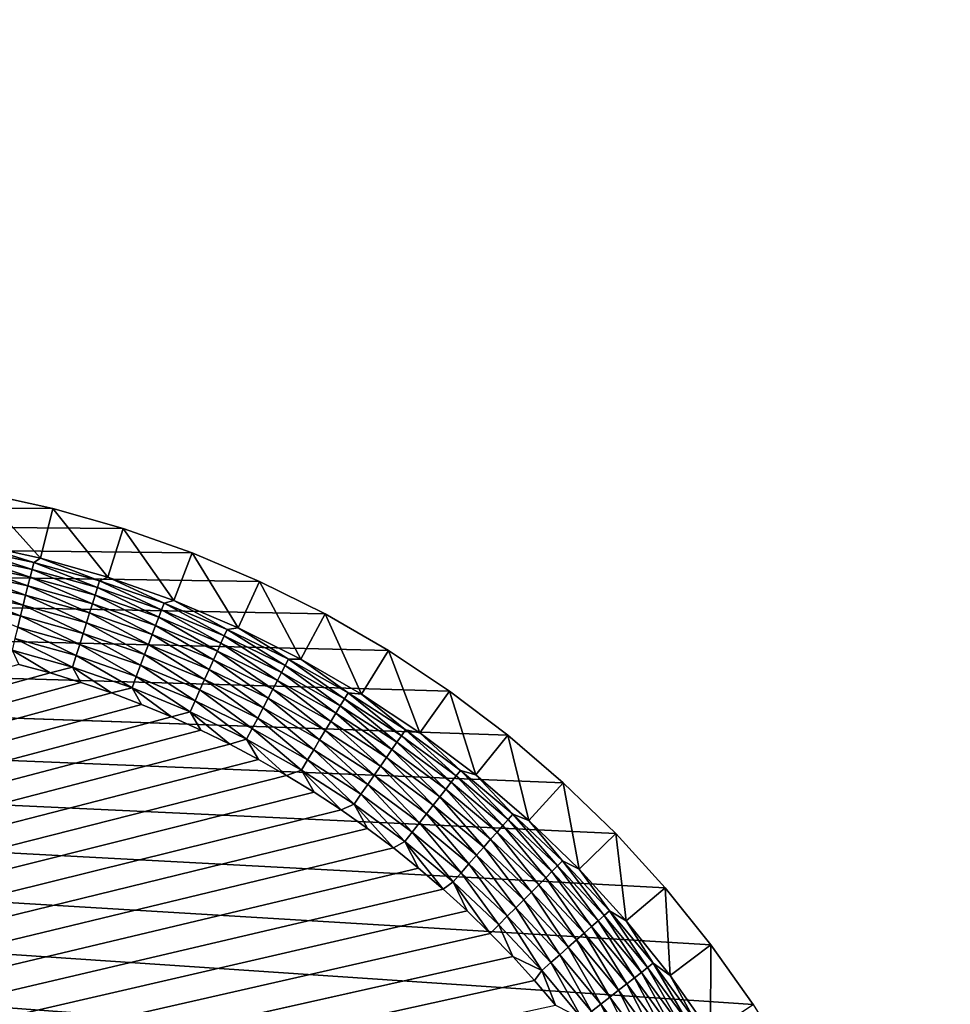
# Model space of a CAD drawing. Extents: x -255 to 255, y -598 to 598.
# Tile 147 of 201: x 217 to 255, y 224 to 264. Entities that reach past the tile are written whole.
import ezdxf

# ---------------------------------------------------------------- set-up
doc = ezdxf.new("R2010")
doc.units = 0
doc.header["$LTSCALE"] = 21.359881
for name, color, linetype in [('1', 7, 'CONTINUOUS'), ('2', 7, 'CONTINUOUS'), ('25', 7, 'CONTINUOUS'), ('44', 7, 'CONTINUOUS')]:
    doc.layers.add(name, color=color, linetype=linetype)

msp = doc.modelspace()

# ---------------------------------------------------------------- linework, layer by layer
at = {"layer": '1', "color": 7, "linetype": 'CONTINUOUS'}
for points in [[(214.963, 148.335), (-255, 264.3), (217.914, 148.981), (214.963, 148.335)], [(217.914, 148.981), (-255, 264.3), (220.82, 149.808), (217.914, 148.981)], [(220.82, 149.808), (-255, 264.3), (223.669, 150.812), (220.82, 149.808)], [(223.669, 150.812), (-255, 264.3), (226.451, 151.99), (223.669, 150.812)], [(226.451, 151.99), (-255, 264.3), (229.155, 153.336), (226.451, 151.99)], [(229.155, 153.336), (-255, 264.3), (231.771, 154.847), (229.155, 153.336)], [(231.771, 154.847), (-255, 264.3), (234.29, 156.516), (231.771, 154.847)], [(234.29, 156.516), (-255, 264.3), (236.701, 158.336), (234.29, 156.516)], [(236.701, 158.336), (-255, 264.3), (238.995, 160.302), (236.701, 158.336)], [(238.995, 160.302), (-255, 264.3), (241.164, 162.405), (238.995, 160.302)], [(241.164, 162.405), (-255, 264.3), (243.199, 164.637), (241.164, 162.405)], [(243.199, 164.637), (-255, 264.3), (245.093, 166.991), (243.199, 164.637)], [(245.093, 166.991), (-255, 264.3), (246.838, 169.457), (245.093, 166.991)], [(246.838, 169.457), (-255, 264.3), (248.429, 172.025), (246.838, 169.457)], [(248.429, 172.025), (-255, 264.3), (249.858, 174.687), (248.429, 172.025)], [(249.858, 174.687), (-255, 264.3), (251.12, 177.431), (249.858, 174.687)], [(251.12, 177.431), (-255, 264.3), (252.212, 180.248), (251.12, 177.431)], [(252.212, 180.248), (-255, 264.3), (253.128, 183.127), (252.212, 180.248)], [(253.128, 183.127), (-255, 264.3), (253.864, 186.057), (253.128, 183.127)], [(253.864, 186.057), (-255, 264.3), (254.42, 189.026), (253.864, 186.057)], [(254.42, 189.026), (-255, 264.3), (254.791, 192.024), (254.42, 189.026)], [(254.791, 192.024), (-255, 264.3), (254.977, 195.039), (254.791, 192.024)], [(254.977, 195.039), (-255, 264.3), (254.977, 198.061), (254.977, 195.039)], [(254.977, 198.061), (-255, 264.3), (254.791, 201.076), (254.977, 198.061)], [(254.791, 201.076), (-255, 264.3), (254.42, 204.074), (254.791, 201.076)], [(254.42, 204.074), (-255, 264.3), (253.864, 207.043), (254.42, 204.074)], [(-255, 264.3), (-82.544, 245.921), (253.864, 207.043), (-255, 264.3)], [(253.128, 209.973), (253.864, 207.043), (-82.544, 245.921), (253.128, 209.973)], [(252.212, 212.852), (253.128, 209.973), (-82.544, 245.921), (252.212, 212.852)], [(-80.052, 245.68), (252.212, 212.852), (-82.544, 245.921), (-80.052, 245.68)], [(251.12, 215.669), (252.212, 212.852), (-80.052, 245.68), (251.12, 215.669)], [(249.858, 218.413), (251.12, 215.669), (-80.052, 245.68), (249.858, 218.413)], [(248.429, 221.075), (249.858, 218.413), (-80.052, 245.68), (248.429, 221.075)], [(246.838, 223.643), (248.429, 221.075), (-80.052, 245.68), (246.838, 223.643)], [(245.093, 226.109), (246.838, 223.643), (-80.052, 245.68), (245.093, 226.109)], [(243.199, 228.463), (245.093, 226.109), (-80.052, 245.68), (243.199, 228.463)], [(241.164, 230.695), (243.199, 228.463), (-80.052, 245.68), (241.164, 230.695)], [(238.995, 232.798), (241.164, 230.695), (-80.052, 245.68), (238.995, 232.798)], [(236.701, 234.764), (238.995, 232.798), (-80.052, 245.68), (236.701, 234.764)], [(-77.55, 245.6), (236.701, 234.764), (-80.052, 245.68), (-77.55, 245.6)], [(234.29, 236.584), (236.701, 234.764), (-77.55, 245.6), (234.29, 236.584)], [(231.771, 238.253), (234.29, 236.584), (-77.55, 245.6), (231.771, 238.253)], [(229.155, 239.764), (231.771, 238.253), (-77.55, 245.6), (229.155, 239.764)], [(226.451, 241.11), (229.155, 239.764), (-77.55, 245.6), (226.451, 241.11)], [(223.669, 242.288), (226.451, 241.11), (-77.55, 245.6), (223.669, 242.288)], [(220.82, 243.292), (223.669, 242.288), (-77.55, 245.6), (220.82, 243.292)], [(217.914, 244.119), (220.82, 243.292), (-77.55, 245.6), (217.914, 244.119)], [(214.963, 244.765), (217.914, 244.119), (-77.55, 245.6), (214.963, 244.765)]]:
    msp.add_3dface(points, dxfattribs=at)
at = {"layer": '2', "color": 7, "linetype": 'CONTINUOUS'}
for points in [[(217.798, 237.33, 7), (216.511, 237.682, 7), (-88.681, 152.706, 7), (217.798, 237.33, 7)], [(219.073, 236.937, 7), (217.798, 237.33, 7), (-88.681, 152.706, 7), (219.073, 236.937, 7)], [(220.335, 236.505, 7), (219.073, 236.937, 7), (-88.681, 152.706, 7), (220.335, 236.505, 7)], [(221.583, 236.034, 7), (220.335, 236.505, 7), (-88.681, 152.706, 7), (221.583, 236.034, 7)], [(222.815, 235.523, 7), (221.583, 236.034, 7), (-88.681, 152.706, 7), (222.815, 235.523, 7)], [(224.031, 234.974, 7), (222.815, 235.523, 7), (-88.681, 152.706, 7), (224.031, 234.974, 7)], [(225.229, 234.387, 7), (224.031, 234.974, 7), (-88.681, 152.706, 7), (225.229, 234.387, 7)], [(226.408, 233.763, 7), (225.229, 234.387, 7), (-88.681, 152.706, 7), (226.408, 233.763, 7)], [(227.567, 233.102, 7), (226.408, 233.763, 7), (-88.681, 152.706, 7), (227.567, 233.102, 7)], [(228.704, 232.405, 7), (227.567, 233.102, 7), (-88.681, 152.706, 7), (228.704, 232.405, 7)], [(229.819, 231.673, 7), (228.704, 232.405, 7), (-88.681, 152.706, 7), (229.819, 231.673, 7)], [(230.911, 230.906, 7), (229.819, 231.673, 7), (-88.681, 152.706, 7), (230.911, 230.906, 7)], [(231.978, 230.105, 7), (230.911, 230.906, 7), (-88.681, 152.706, 7), (231.978, 230.105, 7)], [(233.019, 229.271, 7), (231.978, 230.105, 7), (-88.681, 152.706, 7), (233.019, 229.271, 7)], [(234.033, 228.404, 7), (233.019, 229.271, 7), (-88.681, 152.706, 7), (234.033, 228.404, 7)], [(235.02, 227.506, 7), (234.033, 228.404, 7), (-88.681, 152.706, 7), (235.02, 227.506, 7)], [(235.978, 226.578, 7), (235.02, 227.506, 7), (-88.681, 152.706, 7), (235.978, 226.578, 7)], [(236.906, 225.62, 7), (235.978, 226.578, 7), (-88.681, 152.706, 7), (236.906, 225.62, 7)], [(-88.681, 152.706, 7), (-85.935, 153.307, 7), (236.906, 225.62, 7), (-88.681, 152.706, 7)], [(237.804, 224.633, 7), (236.906, 225.62, 7), (-85.935, 153.307, 7), (237.804, 224.633, 7)], [(238.67, 223.619, 7), (237.804, 224.633, 7), (-85.935, 153.307, 7), (238.67, 223.619, 7)]]:
    msp.add_3dface(points, dxfattribs=at)
at = {"layer": '25', "color": 7, "linetype": 'CONTINUOUS'}
for points in [[(217.399, 242.073, 4.231), (214.963, 244.765), (214.575, 242.691, 4.231), (217.399, 242.073, 4.231)], [(217.914, 244.119), (214.963, 244.765), (217.399, 242.073, 4.231), (217.914, 244.119)], [(220.18, 241.282, 4.231), (217.914, 244.119), (217.399, 242.073, 4.231), (220.18, 241.282, 4.231)], [(220.82, 243.292), (217.914, 244.119), (220.18, 241.282, 4.231), (220.82, 243.292)], [(222.907, 240.321, 4.231), (220.82, 243.292), (220.18, 241.282, 4.231), (222.907, 240.321, 4.231)], [(223.669, 242.288), (220.82, 243.292), (222.907, 240.321, 4.231), (223.669, 242.288)], [(225.569, 239.194, 4.231), (223.669, 242.288), (222.907, 240.321, 4.231), (225.569, 239.194, 4.231)], [(226.451, 241.11), (223.669, 242.288), (225.569, 239.194, 4.231), (226.451, 241.11)], [(228.157, 237.905, 4.231), (226.451, 241.11), (225.569, 239.194, 4.231), (228.157, 237.905, 4.231)], [(229.155, 239.764), (226.451, 241.11), (228.157, 237.905, 4.231), (229.155, 239.764)], [(230.661, 236.46, 4.231), (229.155, 239.764), (228.157, 237.905, 4.231), (230.661, 236.46, 4.231)], [(231.771, 238.253), (229.155, 239.764), (230.661, 236.46, 4.231), (231.771, 238.253)], [(233.071, 234.863, 4.231), (231.771, 238.253), (230.661, 236.46, 4.231), (233.071, 234.863, 4.231)], [(234.29, 236.584), (231.771, 238.253), (233.071, 234.863, 4.231), (234.29, 236.584)], [(235.378, 233.12, 4.231), (234.29, 236.584), (233.071, 234.863, 4.231), (235.378, 233.12, 4.231)], [(236.701, 234.764), (234.29, 236.584), (235.378, 233.12, 4.231), (236.701, 234.764)], [(237.574, 231.239, 4.231), (236.701, 234.764), (235.378, 233.12, 4.231), (237.574, 231.239, 4.231)], [(238.995, 232.798), (236.701, 234.764), (237.574, 231.239, 4.231), (238.995, 232.798)], [(239.649, 229.227, 4.231), (238.995, 232.798), (237.574, 231.239, 4.231), (239.649, 229.227, 4.231)], [(241.164, 230.695), (238.995, 232.798), (239.649, 229.227, 4.231), (241.164, 230.695)], [(241.597, 227.09, 4.231), (241.164, 230.695), (239.649, 229.227, 4.231), (241.597, 227.09, 4.231)], [(243.199, 228.463), (241.164, 230.695), (241.597, 227.09, 4.231), (243.199, 228.463)], [(243.409, 224.838, 4.231), (243.199, 228.463), (241.597, 227.09, 4.231), (243.409, 224.838, 4.231)], [(245.093, 226.109), (243.199, 228.463), (243.409, 224.838, 4.231), (245.093, 226.109)], [(245.08, 222.478, 4.231), (245.093, 226.109), (243.409, 224.838, 4.231), (245.08, 222.478, 4.231)], [(246.838, 223.643), (245.093, 226.109), (245.08, 222.478, 4.231), (246.838, 223.643)]]:
    msp.add_3dface(points, dxfattribs=at)
at = {"layer": '44', "color": 7, "linetype": 'CONTINUOUS'}
for points in [[(214.575, 242.691, 4.231), (214.367, 242.479, 4.67), (217.124, 241.887, 4.67), (214.575, 242.691, 4.231)], [(217.399, 242.073, 4.231), (214.575, 242.691, 4.231), (217.124, 241.887, 4.67), (217.399, 242.073, 4.231)], [(214.314, 242.193, 5.082), (217.055, 241.605, 5.082), (214.367, 242.479, 4.67), (214.314, 242.193, 5.082)], [(214.367, 242.479, 4.67), (217.055, 241.605, 5.082), (217.124, 241.887, 4.67), (214.367, 242.479, 4.67)], [(214.255, 241.868, 5.463), (216.976, 241.284, 5.463), (214.314, 242.193, 5.082), (214.255, 241.868, 5.463)], [(214.314, 242.193, 5.082), (216.976, 241.284, 5.463), (217.055, 241.605, 5.082), (214.314, 242.193, 5.082)], [(217.055, 241.605, 5.082), (219.755, 240.852, 5.082), (217.124, 241.887, 4.67), (217.055, 241.605, 5.082)], [(217.399, 242.073, 4.231), (217.124, 241.887, 4.67), (219.841, 241.129, 4.67), (217.399, 242.073, 4.231)], [(217.124, 241.887, 4.67), (219.755, 240.852, 5.082), (219.841, 241.129, 4.67), (217.124, 241.887, 4.67)], [(220.18, 241.282, 4.231), (217.399, 242.073, 4.231), (219.841, 241.129, 4.67), (220.18, 241.282, 4.231)], [(214.117, 241.114, 6.115), (216.792, 240.539, 6.115), (214.189, 241.507, 5.808), (214.117, 241.114, 6.115)], [(214.189, 241.507, 5.808), (216.888, 240.928, 5.808), (214.255, 241.868, 5.463), (214.189, 241.507, 5.808)], [(214.189, 241.507, 5.808), (216.792, 240.539, 6.115), (216.888, 240.928, 5.808), (214.189, 241.507, 5.808)], [(214.255, 241.868, 5.463), (216.888, 240.928, 5.808), (216.976, 241.284, 5.463), (214.255, 241.868, 5.463)], [(216.976, 241.284, 5.463), (219.657, 240.537, 5.463), (217.055, 241.605, 5.082), (216.976, 241.284, 5.463)], [(217.055, 241.605, 5.082), (219.657, 240.537, 5.463), (219.755, 240.852, 5.082), (217.055, 241.605, 5.082)], [(214.039, 240.692, 6.38), (216.69, 240.123, 6.38), (214.117, 241.114, 6.115), (214.039, 240.692, 6.38)], [(214.117, 241.114, 6.115), (216.69, 240.123, 6.38), (216.792, 240.539, 6.115), (214.117, 241.114, 6.115)], [(216.888, 240.928, 5.808), (219.548, 240.186, 5.808), (216.976, 241.284, 5.463), (216.888, 240.928, 5.808)], [(216.976, 241.284, 5.463), (219.548, 240.186, 5.808), (219.657, 240.537, 5.463), (216.976, 241.284, 5.463)], [(219.755, 240.852, 5.082), (222.405, 239.938, 5.082), (219.841, 241.129, 4.67), (219.755, 240.852, 5.082)], [(220.18, 241.282, 4.231), (219.841, 241.129, 4.67), (222.508, 240.209, 4.67), (220.18, 241.282, 4.231)], [(219.841, 241.129, 4.67), (222.405, 239.938, 5.082), (222.508, 240.209, 4.67), (219.841, 241.129, 4.67)], [(222.907, 240.321, 4.231), (220.18, 241.282, 4.231), (222.508, 240.209, 4.67), (222.907, 240.321, 4.231)], [(213.958, 240.246, 6.601), (216.581, 239.683, 6.601), (214.039, 240.692, 6.38), (213.958, 240.246, 6.601)], [(214.039, 240.692, 6.38), (216.581, 239.683, 6.601), (216.69, 240.123, 6.38), (214.039, 240.692, 6.38)], [(216.792, 240.539, 6.115), (219.429, 239.805, 6.115), (216.888, 240.928, 5.808), (216.792, 240.539, 6.115)], [(216.888, 240.928, 5.808), (219.429, 239.805, 6.115), (219.548, 240.186, 5.808), (216.888, 240.928, 5.808)], [(219.657, 240.537, 5.463), (222.288, 239.629, 5.463), (219.755, 240.852, 5.082), (219.657, 240.537, 5.463)], [(219.755, 240.852, 5.082), (222.288, 239.629, 5.463), (222.405, 239.938, 5.082), (219.755, 240.852, 5.082)], [(213.958, 240.246, 6.601), (216.468, 239.224, 6.774), (216.581, 239.683, 6.601), (213.958, 240.246, 6.601)], [(216.69, 240.123, 6.38), (219.301, 239.395, 6.38), (216.792, 240.539, 6.115), (216.69, 240.123, 6.38)], [(216.792, 240.539, 6.115), (219.301, 239.395, 6.38), (219.429, 239.805, 6.115), (216.792, 240.539, 6.115)], [(219.548, 240.186, 5.808), (222.158, 239.286, 5.808), (219.657, 240.537, 5.463), (219.548, 240.186, 5.808)], [(219.657, 240.537, 5.463), (222.158, 239.286, 5.808), (222.288, 239.629, 5.463), (219.657, 240.537, 5.463)], [(222.907, 240.321, 4.231), (222.508, 240.209, 4.67), (225.114, 239.13, 4.67), (222.907, 240.321, 4.231)], [(225.569, 239.194, 4.231), (222.907, 240.321, 4.231), (225.114, 239.13, 4.67), (225.569, 239.194, 4.231)], [(216.581, 239.683, 6.601), (219.166, 238.963, 6.601), (216.69, 240.123, 6.38), (216.581, 239.683, 6.601)], [(216.69, 240.123, 6.38), (219.166, 238.963, 6.601), (219.301, 239.395, 6.38), (216.69, 240.123, 6.38)], [(219.429, 239.805, 6.115), (222.016, 238.912, 6.115), (219.548, 240.186, 5.808), (219.429, 239.805, 6.115)], [(219.548, 240.186, 5.808), (222.016, 238.912, 6.115), (222.158, 239.286, 5.808), (219.548, 240.186, 5.808)], [(222.288, 239.629, 5.463), (224.859, 238.564, 5.463), (222.405, 239.938, 5.082), (222.288, 239.629, 5.463)], [(222.405, 239.938, 5.082), (224.994, 238.865, 5.082), (222.508, 240.209, 4.67), (222.405, 239.938, 5.082)], [(222.405, 239.938, 5.082), (224.859, 238.564, 5.463), (224.994, 238.865, 5.082), (222.405, 239.938, 5.082)], [(222.508, 240.209, 4.67), (224.994, 238.865, 5.082), (225.114, 239.13, 4.67), (222.508, 240.209, 4.67)], [(216.468, 239.224, 6.774), (219.026, 238.511, 6.774), (216.581, 239.683, 6.601), (216.468, 239.224, 6.774)], [(216.581, 239.683, 6.601), (219.026, 238.511, 6.774), (219.166, 238.963, 6.601), (216.581, 239.683, 6.601)], [(219.301, 239.395, 6.38), (221.864, 238.511, 6.38), (219.429, 239.805, 6.115), (219.301, 239.395, 6.38)], [(219.429, 239.805, 6.115), (221.864, 238.511, 6.38), (222.016, 238.912, 6.115), (219.429, 239.805, 6.115)], [(222.158, 239.286, 5.808), (224.708, 238.229, 5.808), (222.288, 239.629, 5.463), (222.158, 239.286, 5.808)], [(222.288, 239.629, 5.463), (224.708, 238.229, 5.808), (224.859, 238.564, 5.463), (222.288, 239.629, 5.463)], [(216.351, 238.75, 6.9), (218.88, 238.045, 6.9), (216.468, 239.224, 6.774), (216.351, 238.75, 6.9)], [(216.468, 239.224, 6.774), (218.88, 238.045, 6.9), (219.026, 238.511, 6.774), (216.468, 239.224, 6.774)], [(219.166, 238.963, 6.601), (221.703, 238.087, 6.601), (219.301, 239.395, 6.38), (219.166, 238.963, 6.601)], [(219.301, 239.395, 6.38), (221.703, 238.087, 6.601), (221.864, 238.511, 6.38), (219.301, 239.395, 6.38)], [(222.016, 238.912, 6.115), (224.544, 237.865, 6.115), (222.158, 239.286, 5.808), (222.016, 238.912, 6.115)], [(222.158, 239.286, 5.808), (224.544, 237.865, 6.115), (224.708, 238.229, 5.808), (222.158, 239.286, 5.808)], [(224.994, 238.865, 5.082), (227.515, 237.638, 5.082), (225.114, 239.13, 4.67), (224.994, 238.865, 5.082)], [(225.569, 239.194, 4.231), (225.114, 239.13, 4.67), (227.65, 237.895, 4.67), (225.569, 239.194, 4.231)], [(225.114, 239.13, 4.67), (227.515, 237.638, 5.082), (227.65, 237.895, 4.67), (225.114, 239.13, 4.67)], [(228.157, 237.905, 4.231), (225.569, 239.194, 4.231), (227.65, 237.895, 4.67), (228.157, 237.905, 4.231)], [(216.232, 238.266, 6.975), (218.732, 237.569, 6.975), (216.351, 238.75, 6.9), (216.232, 238.266, 6.975)], [(216.351, 238.75, 6.9), (218.732, 237.569, 6.975), (218.88, 238.045, 6.9), (216.351, 238.75, 6.9)], [(219.026, 238.511, 6.774), (221.535, 237.645, 6.774), (219.166, 238.963, 6.601), (219.026, 238.511, 6.774)], [(219.166, 238.963, 6.601), (221.535, 237.645, 6.774), (221.703, 238.087, 6.601), (219.166, 238.963, 6.601)], [(221.864, 238.511, 6.38), (224.368, 237.474, 6.38), (222.016, 238.912, 6.115), (221.864, 238.511, 6.38)], [(222.016, 238.912, 6.115), (224.368, 237.474, 6.38), (224.544, 237.865, 6.115), (222.016, 238.912, 6.115)], [(224.859, 238.564, 5.463), (227.361, 237.345, 5.463), (224.994, 238.865, 5.082), (224.859, 238.564, 5.463)], [(224.994, 238.865, 5.082), (227.361, 237.345, 5.463), (227.515, 237.638, 5.082), (224.994, 238.865, 5.082)], [(216.511, 237.682, 7), (217.798, 237.33, 7), (216.232, 238.266, 6.975), (216.511, 237.682, 7)], [(216.232, 238.266, 6.975), (217.798, 237.33, 7), (218.732, 237.569, 6.975), (216.232, 238.266, 6.975)], [(218.88, 238.045, 6.9), (221.362, 237.188, 6.9), (219.026, 238.511, 6.774), (218.88, 238.045, 6.9)], [(219.026, 238.511, 6.774), (221.362, 237.188, 6.9), (221.535, 237.645, 6.774), (219.026, 238.511, 6.774)], [(221.703, 238.087, 6.601), (224.182, 237.06, 6.601), (221.864, 238.511, 6.38), (221.703, 238.087, 6.601)], [(221.864, 238.511, 6.38), (224.182, 237.06, 6.601), (224.368, 237.474, 6.38), (221.864, 238.511, 6.38)], [(224.544, 237.865, 6.115), (227.005, 236.666, 6.115), (224.708, 238.229, 5.808), (224.544, 237.865, 6.115)], [(224.708, 238.229, 5.808), (227.191, 237.021, 5.808), (224.859, 238.564, 5.463), (224.708, 238.229, 5.808)], [(224.708, 238.229, 5.808), (227.005, 236.666, 6.115), (227.191, 237.021, 5.808), (224.708, 238.229, 5.808)], [(224.859, 238.564, 5.463), (227.191, 237.021, 5.808), (227.361, 237.345, 5.463), (224.859, 238.564, 5.463)], [(218.732, 237.569, 6.975), (221.185, 236.722, 6.975), (218.88, 238.045, 6.9), (218.732, 237.569, 6.975)], [(218.88, 238.045, 6.9), (221.185, 236.722, 6.975), (221.362, 237.188, 6.9), (218.88, 238.045, 6.9)], [(221.535, 237.645, 6.774), (223.988, 236.629, 6.774), (221.703, 238.087, 6.601), (221.535, 237.645, 6.774)], [(221.703, 238.087, 6.601), (223.988, 236.629, 6.774), (224.182, 237.06, 6.601), (221.703, 238.087, 6.601)], [(224.368, 237.474, 6.38), (226.806, 236.287, 6.38), (224.544, 237.865, 6.115), (224.368, 237.474, 6.38)], [(224.544, 237.865, 6.115), (226.806, 236.287, 6.38), (227.005, 236.666, 6.115), (224.544, 237.865, 6.115)], [(227.515, 237.638, 5.082), (229.956, 236.261, 5.082), (227.65, 237.895, 4.67), (227.515, 237.638, 5.082)], [(228.157, 237.905, 4.231), (227.65, 237.895, 4.67), (230.106, 236.509, 4.67), (228.157, 237.905, 4.231)], [(227.65, 237.895, 4.67), (229.956, 236.261, 5.082), (230.106, 236.509, 4.67), (227.65, 237.895, 4.67)], [(230.661, 236.46, 4.231), (228.157, 237.905, 4.231), (230.106, 236.509, 4.67), (230.661, 236.46, 4.231)], [(217.798, 237.33, 7), (219.073, 236.937, 7), (218.732, 237.569, 6.975), (217.798, 237.33, 7)], [(219.073, 236.937, 7), (220.335, 236.505, 7), (218.732, 237.569, 6.975), (219.073, 236.937, 7)], [(218.732, 237.569, 6.975), (220.335, 236.505, 7), (221.185, 236.722, 6.975), (218.732, 237.569, 6.975)], [(221.362, 237.188, 6.9), (223.788, 236.184, 6.9), (221.535, 237.645, 6.774), (221.362, 237.188, 6.9)], [(221.535, 237.645, 6.774), (223.788, 236.184, 6.9), (223.988, 236.629, 6.774), (221.535, 237.645, 6.774)], [(224.182, 237.06, 6.601), (226.595, 235.886, 6.601), (224.368, 237.474, 6.38), (224.182, 237.06, 6.601)], [(224.368, 237.474, 6.38), (226.595, 235.886, 6.601), (226.806, 236.287, 6.38), (224.368, 237.474, 6.38)], [(227.361, 237.345, 5.463), (229.785, 235.978, 5.463), (227.515, 237.638, 5.082), (227.361, 237.345, 5.463)], [(227.515, 237.638, 5.082), (229.785, 235.978, 5.463), (229.956, 236.261, 5.082), (227.515, 237.638, 5.082)], [(221.185, 236.722, 6.975), (223.583, 235.729, 6.975), (221.362, 237.188, 6.9), (221.185, 236.722, 6.975)], [(221.362, 237.188, 6.9), (223.583, 235.729, 6.975), (223.788, 236.184, 6.9), (221.362, 237.188, 6.9)], [(223.988, 236.629, 6.774), (226.375, 235.467, 6.774), (224.182, 237.06, 6.601), (223.988, 236.629, 6.774)], [(224.182, 237.06, 6.601), (226.375, 235.467, 6.774), (226.595, 235.886, 6.601), (224.182, 237.06, 6.601)], [(227.005, 236.666, 6.115), (229.389, 235.322, 6.115), (227.191, 237.021, 5.808), (227.005, 236.666, 6.115)], [(227.191, 237.021, 5.808), (229.595, 235.664, 5.808), (227.361, 237.345, 5.463), (227.191, 237.021, 5.808)], [(227.191, 237.021, 5.808), (229.389, 235.322, 6.115), (229.595, 235.664, 5.808), (227.191, 237.021, 5.808)], [(227.361, 237.345, 5.463), (229.595, 235.664, 5.808), (229.785, 235.978, 5.463), (227.361, 237.345, 5.463)], [(220.335, 236.505, 7), (221.583, 236.034, 7), (221.185, 236.722, 6.975), (220.335, 236.505, 7)], [(221.583, 236.034, 7), (222.815, 235.523, 7), (221.185, 236.722, 6.975), (221.583, 236.034, 7)], [(221.185, 236.722, 6.975), (222.815, 235.523, 7), (223.583, 235.729, 6.975), (221.185, 236.722, 6.975)], [(223.788, 236.184, 6.9), (226.148, 235.034, 6.9), (223.988, 236.629, 6.774), (223.788, 236.184, 6.9)], [(223.988, 236.629, 6.774), (226.148, 235.034, 6.9), (226.375, 235.467, 6.774), (223.988, 236.629, 6.774)], [(226.806, 236.287, 6.38), (229.167, 234.955, 6.38), (227.005, 236.666, 6.115), (226.806, 236.287, 6.38)], [(227.005, 236.666, 6.115), (229.167, 234.955, 6.38), (229.389, 235.322, 6.115), (227.005, 236.666, 6.115)], [(223.583, 235.729, 6.975), (225.916, 234.593, 6.975), (223.788, 236.184, 6.9), (223.583, 235.729, 6.975)], [(223.788, 236.184, 6.9), (225.916, 234.593, 6.975), (226.148, 235.034, 6.9), (223.788, 236.184, 6.9)], [(226.595, 235.886, 6.601), (228.932, 234.567, 6.601), (226.806, 236.287, 6.38), (226.595, 235.886, 6.601)], [(226.806, 236.287, 6.38), (228.932, 234.567, 6.601), (229.167, 234.955, 6.38), (226.806, 236.287, 6.38)], [(229.785, 235.978, 5.463), (232.122, 234.467, 5.463), (229.956, 236.261, 5.082), (229.785, 235.978, 5.463)], [(229.956, 236.261, 5.082), (232.31, 234.739, 5.082), (230.106, 236.509, 4.67), (229.956, 236.261, 5.082)], [(229.956, 236.261, 5.082), (232.122, 234.467, 5.463), (232.31, 234.739, 5.082), (229.956, 236.261, 5.082)], [(230.661, 236.46, 4.231), (230.106, 236.509, 4.67), (232.475, 234.978, 4.67), (230.661, 236.46, 4.231)], [(230.106, 236.509, 4.67), (232.31, 234.739, 5.082), (232.475, 234.978, 4.67), (230.106, 236.509, 4.67)], [(233.071, 234.863, 4.231), (230.661, 236.46, 4.231), (232.475, 234.978, 4.67), (233.071, 234.863, 4.231)], [(226.375, 235.467, 6.774), (228.687, 234.162, 6.774), (226.595, 235.886, 6.601), (226.375, 235.467, 6.774)], [(226.595, 235.886, 6.601), (228.687, 234.162, 6.774), (228.932, 234.567, 6.601), (226.595, 235.886, 6.601)], [(229.595, 235.664, 5.808), (231.914, 234.165, 5.808), (229.785, 235.978, 5.463), (229.595, 235.664, 5.808)], [(229.785, 235.978, 5.463), (231.914, 234.165, 5.808), (232.122, 234.467, 5.463), (229.785, 235.978, 5.463)], [(222.815, 235.523, 7), (224.031, 234.974, 7), (223.583, 235.729, 6.975), (222.815, 235.523, 7)], [(224.031, 234.974, 7), (225.229, 234.387, 7), (223.583, 235.729, 6.975), (224.031, 234.974, 7)], [(223.583, 235.729, 6.975), (225.229, 234.387, 7), (225.916, 234.593, 6.975), (223.583, 235.729, 6.975)], [(226.148, 235.034, 6.9), (228.435, 233.744, 6.9), (226.375, 235.467, 6.774), (226.148, 235.034, 6.9)], [(226.375, 235.467, 6.774), (228.435, 233.744, 6.9), (228.687, 234.162, 6.774), (226.375, 235.467, 6.774)], [(229.389, 235.322, 6.115), (231.687, 233.836, 6.115), (229.595, 235.664, 5.808), (229.389, 235.322, 6.115)], [(229.595, 235.664, 5.808), (231.687, 233.836, 6.115), (231.914, 234.165, 5.808), (229.595, 235.664, 5.808)], [(225.916, 234.593, 6.975), (228.177, 233.318, 6.975), (226.148, 235.034, 6.9), (225.916, 234.593, 6.975)], [(226.148, 235.034, 6.9), (228.177, 233.318, 6.975), (228.435, 233.744, 6.9), (226.148, 235.034, 6.9)], [(229.167, 234.955, 6.38), (231.443, 233.483, 6.38), (229.389, 235.322, 6.115), (229.167, 234.955, 6.38)], [(229.389, 235.322, 6.115), (231.443, 233.483, 6.38), (231.687, 233.836, 6.115), (229.389, 235.322, 6.115)], [(232.31, 234.739, 5.082), (234.568, 233.078, 5.082), (232.475, 234.978, 4.67), (232.31, 234.739, 5.082)], [(233.071, 234.863, 4.231), (232.475, 234.978, 4.67), (234.747, 233.306, 4.67), (233.071, 234.863, 4.231)], [(232.475, 234.978, 4.67), (234.568, 233.078, 5.082), (234.747, 233.306, 4.67), (232.475, 234.978, 4.67)], [(225.229, 234.387, 7), (226.408, 233.763, 7), (225.916, 234.593, 6.975), (225.229, 234.387, 7)], [(226.408, 233.763, 7), (227.567, 233.102, 7), (225.916, 234.593, 6.975), (226.408, 233.763, 7)], [(225.916, 234.593, 6.975), (227.567, 233.102, 7), (228.177, 233.318, 6.975), (225.916, 234.593, 6.975)], [(228.687, 234.162, 6.774), (230.917, 232.721, 6.774), (228.932, 234.567, 6.601), (228.687, 234.162, 6.774)], [(228.932, 234.567, 6.601), (231.186, 233.11, 6.601), (229.167, 234.955, 6.38), (228.932, 234.567, 6.601)], [(228.932, 234.567, 6.601), (230.917, 232.721, 6.774), (231.186, 233.11, 6.601), (228.932, 234.567, 6.601)], [(229.167, 234.955, 6.38), (231.186, 233.11, 6.601), (231.443, 233.483, 6.38), (229.167, 234.955, 6.38)], [(232.122, 234.467, 5.463), (234.364, 232.818, 5.463), (232.31, 234.739, 5.082), (232.122, 234.467, 5.463)], [(232.31, 234.739, 5.082), (234.364, 232.818, 5.463), (234.568, 233.078, 5.082), (232.31, 234.739, 5.082)], [(235.378, 233.12, 4.231), (233.071, 234.863, 4.231), (234.747, 233.306, 4.67), (235.378, 233.12, 4.231)], [(228.435, 233.744, 6.9), (230.64, 232.319, 6.9), (228.687, 234.162, 6.774), (228.435, 233.744, 6.9)], [(228.687, 234.162, 6.774), (230.64, 232.319, 6.9), (230.917, 232.721, 6.774), (228.687, 234.162, 6.774)], [(231.687, 233.836, 6.115), (233.891, 232.214, 6.115), (231.914, 234.165, 5.808), (231.687, 233.836, 6.115)], [(231.914, 234.165, 5.808), (234.138, 232.529, 5.808), (232.122, 234.467, 5.463), (231.914, 234.165, 5.808)], [(231.914, 234.165, 5.808), (233.891, 232.214, 6.115), (234.138, 232.529, 5.808), (231.914, 234.165, 5.808)], [(232.122, 234.467, 5.463), (234.138, 232.529, 5.808), (234.364, 232.818, 5.463), (232.122, 234.467, 5.463)], [(228.177, 233.318, 6.975), (230.356, 231.909, 6.975), (228.435, 233.744, 6.9), (228.177, 233.318, 6.975)], [(228.435, 233.744, 6.9), (230.356, 231.909, 6.975), (230.64, 232.319, 6.9), (228.435, 233.744, 6.9)], [(231.443, 233.483, 6.38), (233.627, 231.877, 6.38), (231.687, 233.836, 6.115), (231.443, 233.483, 6.38)], [(231.687, 233.836, 6.115), (233.627, 231.877, 6.38), (233.891, 232.214, 6.115), (231.687, 233.836, 6.115)], [(231.186, 233.11, 6.601), (233.347, 231.52, 6.601), (231.443, 233.483, 6.38), (231.186, 233.11, 6.601)], [(231.443, 233.483, 6.38), (233.347, 231.52, 6.601), (233.627, 231.877, 6.38), (231.443, 233.483, 6.38)], [(227.567, 233.102, 7), (228.704, 232.405, 7), (228.177, 233.318, 6.975), (227.567, 233.102, 7)], [(228.704, 232.405, 7), (229.819, 231.673, 7), (228.177, 233.318, 6.975), (228.704, 232.405, 7)], [(228.177, 233.318, 6.975), (229.819, 231.673, 7), (230.356, 231.909, 6.975), (228.177, 233.318, 6.975)], [(230.917, 232.721, 6.774), (233.055, 231.147, 6.774), (231.186, 233.11, 6.601), (230.917, 232.721, 6.774)], [(231.186, 233.11, 6.601), (233.055, 231.147, 6.774), (233.347, 231.52, 6.601), (231.186, 233.11, 6.601)], [(234.364, 232.818, 5.463), (236.502, 231.036, 5.463), (234.568, 233.078, 5.082), (234.364, 232.818, 5.463)], [(234.568, 233.078, 5.082), (236.721, 231.283, 5.082), (234.747, 233.306, 4.67), (234.568, 233.078, 5.082)], [(234.568, 233.078, 5.082), (236.502, 231.036, 5.463), (236.721, 231.283, 5.082), (234.568, 233.078, 5.082)], [(235.378, 233.12, 4.231), (234.747, 233.306, 4.67), (236.913, 231.501, 4.67), (235.378, 233.12, 4.231)], [(234.747, 233.306, 4.67), (236.721, 231.283, 5.082), (236.913, 231.501, 4.67), (234.747, 233.306, 4.67)], [(237.574, 231.239, 4.231), (235.378, 233.12, 4.231), (236.913, 231.501, 4.67), (237.574, 231.239, 4.231)], [(230.64, 232.319, 6.9), (232.754, 230.763, 6.9), (230.917, 232.721, 6.774), (230.64, 232.319, 6.9)], [(230.917, 232.721, 6.774), (232.754, 230.763, 6.9), (233.055, 231.147, 6.774), (230.917, 232.721, 6.774)], [(233.891, 232.214, 6.115), (235.993, 230.462, 6.115), (234.138, 232.529, 5.808), (233.891, 232.214, 6.115)], [(234.138, 232.529, 5.808), (236.259, 230.761, 5.808), (234.364, 232.818, 5.463), (234.138, 232.529, 5.808)], [(234.138, 232.529, 5.808), (235.993, 230.462, 6.115), (236.259, 230.761, 5.808), (234.138, 232.529, 5.808)], [(234.364, 232.818, 5.463), (236.259, 230.761, 5.808), (236.502, 231.036, 5.463), (234.364, 232.818, 5.463)], [(230.356, 231.909, 6.975), (232.447, 230.371, 6.975), (230.64, 232.319, 6.9), (230.356, 231.909, 6.975)], [(230.64, 232.319, 6.9), (232.447, 230.371, 6.975), (232.754, 230.763, 6.9), (230.64, 232.319, 6.9)], [(233.627, 231.877, 6.38), (235.709, 230.141, 6.38), (233.891, 232.214, 6.115), (233.627, 231.877, 6.38)], [(233.891, 232.214, 6.115), (235.709, 230.141, 6.38), (235.993, 230.462, 6.115), (233.891, 232.214, 6.115)], [(229.819, 231.673, 7), (230.911, 230.906, 7), (230.356, 231.909, 6.975), (229.819, 231.673, 7)], [(230.911, 230.906, 7), (231.978, 230.105, 7), (230.356, 231.909, 6.975), (230.911, 230.906, 7)], [(230.356, 231.909, 6.975), (231.978, 230.105, 7), (232.447, 230.371, 6.975), (230.356, 231.909, 6.975)], [(233.347, 231.52, 6.601), (235.409, 229.802, 6.601), (233.627, 231.877, 6.38), (233.347, 231.52, 6.601)], [(233.627, 231.877, 6.38), (235.409, 229.802, 6.601), (235.709, 230.141, 6.38), (233.627, 231.877, 6.38)], [(233.055, 231.147, 6.774), (235.095, 229.448, 6.774), (233.347, 231.52, 6.601), (233.055, 231.147, 6.774)], [(233.347, 231.52, 6.601), (235.095, 229.448, 6.774), (235.409, 229.802, 6.601), (233.347, 231.52, 6.601)], [(236.721, 231.283, 5.082), (238.762, 229.362, 5.082), (236.913, 231.501, 4.67), (236.721, 231.283, 5.082)], [(237.574, 231.239, 4.231), (236.913, 231.501, 4.67), (238.967, 229.567, 4.67), (237.574, 231.239, 4.231)], [(236.913, 231.501, 4.67), (238.762, 229.362, 5.082), (238.967, 229.567, 4.67), (236.913, 231.501, 4.67)], [(232.754, 230.763, 6.9), (234.771, 229.082, 6.9), (233.055, 231.147, 6.774), (232.754, 230.763, 6.9)], [(233.055, 231.147, 6.774), (234.771, 229.082, 6.9), (235.095, 229.448, 6.774), (233.055, 231.147, 6.774)], [(236.259, 230.761, 5.808), (238.269, 228.869, 5.808), (236.502, 231.036, 5.463), (236.259, 230.761, 5.808)], [(236.502, 231.036, 5.463), (238.528, 229.128, 5.463), (236.721, 231.283, 5.082), (236.502, 231.036, 5.463)], [(236.502, 231.036, 5.463), (238.269, 228.869, 5.808), (238.528, 229.128, 5.463), (236.502, 231.036, 5.463)], [(236.721, 231.283, 5.082), (238.528, 229.128, 5.463), (238.762, 229.362, 5.082), (236.721, 231.283, 5.082)], [(239.649, 229.227, 4.231), (237.574, 231.239, 4.231), (238.967, 229.567, 4.67), (239.649, 229.227, 4.231)], [(232.447, 230.371, 6.975), (234.441, 228.709, 6.975), (232.754, 230.763, 6.9), (232.447, 230.371, 6.975)], [(232.754, 230.763, 6.9), (234.441, 228.709, 6.975), (234.771, 229.082, 6.9), (232.754, 230.763, 6.9)], [(235.993, 230.462, 6.115), (237.986, 228.586, 6.115), (236.259, 230.761, 5.808), (235.993, 230.462, 6.115)], [(236.259, 230.761, 5.808), (237.986, 228.586, 6.115), (238.269, 228.869, 5.808), (236.259, 230.761, 5.808)], [(231.978, 230.105, 7), (233.019, 229.271, 7), (232.447, 230.371, 6.975), (231.978, 230.105, 7)], [(233.019, 229.271, 7), (234.033, 228.404, 7), (232.447, 230.371, 6.975), (233.019, 229.271, 7)], [(232.447, 230.371, 6.975), (234.033, 228.404, 7), (234.441, 228.709, 6.975), (232.447, 230.371, 6.975)], [(235.409, 229.802, 6.601), (237.363, 227.963, 6.601), (235.709, 230.141, 6.38), (235.409, 229.802, 6.601)], [(235.709, 230.141, 6.38), (237.683, 228.283, 6.38), (235.993, 230.462, 6.115), (235.709, 230.141, 6.38)], [(235.709, 230.141, 6.38), (237.363, 227.963, 6.601), (237.683, 228.283, 6.38), (235.709, 230.141, 6.38)], [(235.993, 230.462, 6.115), (237.683, 228.283, 6.38), (237.986, 228.586, 6.115), (235.993, 230.462, 6.115)], [(235.095, 229.448, 6.774), (237.028, 227.628, 6.774), (235.409, 229.802, 6.601), (235.095, 229.448, 6.774)], [(235.409, 229.802, 6.601), (237.028, 227.628, 6.774), (237.363, 227.963, 6.601), (235.409, 229.802, 6.601)], [(234.771, 229.082, 6.9), (236.683, 227.283, 6.9), (235.095, 229.448, 6.774), (234.771, 229.082, 6.9)], [(235.095, 229.448, 6.774), (236.683, 227.283, 6.9), (237.028, 227.628, 6.774), (235.095, 229.448, 6.774)], [(238.528, 229.128, 5.463), (240.436, 227.102, 5.463), (238.762, 229.362, 5.082), (238.528, 229.128, 5.463)], [(238.762, 229.362, 5.082), (240.683, 227.321, 5.082), (238.967, 229.567, 4.67), (238.762, 229.362, 5.082)], [(238.762, 229.362, 5.082), (240.436, 227.102, 5.463), (240.683, 227.321, 5.082), (238.762, 229.362, 5.082)], [(239.649, 229.227, 4.231), (238.967, 229.567, 4.67), (240.901, 227.513, 4.67), (239.649, 229.227, 4.231)], [(238.967, 229.567, 4.67), (240.683, 227.321, 5.082), (240.901, 227.513, 4.67), (238.967, 229.567, 4.67)], [(234.441, 228.709, 6.975), (236.33, 226.93, 6.975), (234.771, 229.082, 6.9), (234.441, 228.709, 6.975)], [(234.771, 229.082, 6.9), (236.33, 226.93, 6.975), (236.683, 227.283, 6.9), (234.771, 229.082, 6.9)], [(237.986, 228.586, 6.115), (239.862, 226.593, 6.115), (238.269, 228.869, 5.808), (237.986, 228.586, 6.115)], [(238.269, 228.869, 5.808), (240.161, 226.859, 5.808), (238.528, 229.128, 5.463), (238.269, 228.869, 5.808)], [(238.269, 228.869, 5.808), (239.862, 226.593, 6.115), (240.161, 226.859, 5.808), (238.269, 228.869, 5.808)], [(238.528, 229.128, 5.463), (240.161, 226.859, 5.808), (240.436, 227.102, 5.463), (238.528, 229.128, 5.463)], [(241.597, 227.09, 4.231), (239.649, 229.227, 4.231), (240.901, 227.513, 4.67), (241.597, 227.09, 4.231)], [(234.033, 228.404, 7), (235.02, 227.506, 7), (234.441, 228.709, 6.975), (234.033, 228.404, 7)], [(235.02, 227.506, 7), (235.978, 226.578, 7), (234.441, 228.709, 6.975), (235.02, 227.506, 7)], [(234.441, 228.709, 6.975), (235.978, 226.578, 7), (236.33, 226.93, 6.975), (234.441, 228.709, 6.975)], [(237.683, 228.283, 6.38), (239.541, 226.309, 6.38), (237.986, 228.586, 6.115), (237.683, 228.283, 6.38)], [(237.986, 228.586, 6.115), (239.541, 226.309, 6.38), (239.862, 226.593, 6.115), (237.986, 228.586, 6.115)], [(237.363, 227.963, 6.601), (239.202, 226.009, 6.601), (237.683, 228.283, 6.38), (237.363, 227.963, 6.601)], [(237.683, 228.283, 6.38), (239.202, 226.009, 6.601), (239.541, 226.309, 6.38), (237.683, 228.283, 6.38)], [(237.028, 227.628, 6.774), (238.848, 225.695, 6.774), (237.363, 227.963, 6.601), (237.028, 227.628, 6.774)], [(237.363, 227.963, 6.601), (238.848, 225.695, 6.774), (239.202, 226.009, 6.601), (237.363, 227.963, 6.601)], [(236.33, 226.93, 6.975), (238.109, 225.041, 6.975), (236.683, 227.283, 6.9), (236.33, 226.93, 6.975)], [(236.683, 227.283, 6.9), (238.482, 225.371, 6.9), (237.028, 227.628, 6.774), (236.683, 227.283, 6.9)], [(236.683, 227.283, 6.9), (238.109, 225.041, 6.975), (238.482, 225.371, 6.9), (236.683, 227.283, 6.9)], [(237.028, 227.628, 6.774), (238.482, 225.371, 6.9), (238.848, 225.695, 6.774), (237.028, 227.628, 6.774)], [(240.436, 227.102, 5.463), (242.218, 224.964, 5.463), (240.683, 227.321, 5.082), (240.436, 227.102, 5.463)], [(240.683, 227.321, 5.082), (242.478, 225.168, 5.082), (240.901, 227.513, 4.67), (240.683, 227.321, 5.082)], [(240.683, 227.321, 5.082), (242.218, 224.964, 5.463), (242.478, 225.168, 5.082), (240.683, 227.321, 5.082)], [(241.597, 227.09, 4.231), (240.901, 227.513, 4.67), (242.706, 225.347, 4.67), (241.597, 227.09, 4.231)], [(240.901, 227.513, 4.67), (242.478, 225.168, 5.082), (242.706, 225.347, 4.67), (240.901, 227.513, 4.67)], [(235.978, 226.578, 7), (236.906, 225.62, 7), (236.33, 226.93, 6.975), (235.978, 226.578, 7)], [(236.33, 226.93, 6.975), (236.906, 225.62, 7), (238.109, 225.041, 6.975), (236.33, 226.93, 6.975)], [(239.862, 226.593, 6.115), (241.614, 224.491, 6.115), (240.161, 226.859, 5.808), (239.862, 226.593, 6.115)], [(240.161, 226.859, 5.808), (241.929, 224.738, 5.808), (240.436, 227.102, 5.463), (240.161, 226.859, 5.808)], [(240.161, 226.859, 5.808), (241.614, 224.491, 6.115), (241.929, 224.738, 5.808), (240.161, 226.859, 5.808)], [(240.436, 227.102, 5.463), (241.929, 224.738, 5.808), (242.218, 224.964, 5.463), (240.436, 227.102, 5.463)], [(243.409, 224.838, 4.231), (241.597, 227.09, 4.231), (242.706, 225.347, 4.67), (243.409, 224.838, 4.231)], [(239.541, 226.309, 6.38), (241.277, 224.227, 6.38), (239.862, 226.593, 6.115), (239.541, 226.309, 6.38)], [(239.862, 226.593, 6.115), (241.277, 224.227, 6.38), (241.614, 224.491, 6.115), (239.862, 226.593, 6.115)], [(239.202, 226.009, 6.601), (240.92, 223.947, 6.601), (239.541, 226.309, 6.38), (239.202, 226.009, 6.601)], [(239.541, 226.309, 6.38), (240.92, 223.947, 6.601), (241.277, 224.227, 6.38), (239.541, 226.309, 6.38)], [(236.906, 225.62, 7), (237.804, 224.633, 7), (238.109, 225.041, 6.975), (236.906, 225.62, 7)], [(238.482, 225.371, 6.9), (240.163, 223.354, 6.9), (238.848, 225.695, 6.774), (238.482, 225.371, 6.9)], [(238.848, 225.695, 6.774), (240.547, 223.655, 6.774), (239.202, 226.009, 6.601), (238.848, 225.695, 6.774)], [(238.848, 225.695, 6.774), (240.163, 223.354, 6.9), (240.547, 223.655, 6.774), (238.848, 225.695, 6.774)], [(239.202, 226.009, 6.601), (240.547, 223.655, 6.774), (240.92, 223.947, 6.601), (239.202, 226.009, 6.601)], [(238.109, 225.041, 6.975), (239.771, 223.047, 6.975), (238.482, 225.371, 6.9), (238.109, 225.041, 6.975)], [(238.482, 225.371, 6.9), (239.771, 223.047, 6.975), (240.163, 223.354, 6.9), (238.482, 225.371, 6.9)], [(242.478, 225.168, 5.082), (244.139, 222.91, 5.082), (242.706, 225.347, 4.67), (242.478, 225.168, 5.082)], [(243.409, 224.838, 4.231), (242.706, 225.347, 4.67), (244.378, 223.075, 4.67), (243.409, 224.838, 4.231)], [(242.706, 225.347, 4.67), (244.139, 222.91, 5.082), (244.378, 223.075, 4.67), (242.706, 225.347, 4.67)], [(237.804, 224.633, 7), (238.67, 223.619, 7), (238.109, 225.041, 6.975), (237.804, 224.633, 7)], [(238.109, 225.041, 6.975), (238.67, 223.619, 7), (239.771, 223.047, 6.975), (238.109, 225.041, 6.975)], [(241.929, 224.738, 5.808), (243.565, 222.514, 5.808), (242.218, 224.964, 5.463), (241.929, 224.738, 5.808)], [(242.218, 224.964, 5.463), (243.867, 222.722, 5.463), (242.478, 225.168, 5.082), (242.218, 224.964, 5.463)], [(242.218, 224.964, 5.463), (243.565, 222.514, 5.808), (243.867, 222.722, 5.463), (242.218, 224.964, 5.463)], [(242.478, 225.168, 5.082), (243.867, 222.722, 5.463), (244.139, 222.91, 5.082), (242.478, 225.168, 5.082)], [(245.08, 222.478, 4.231), (243.409, 224.838, 4.231), (244.378, 223.075, 4.67), (245.08, 222.478, 4.231)], [(241.277, 224.227, 6.38), (242.883, 222.043, 6.38), (241.614, 224.491, 6.115), (241.277, 224.227, 6.38)], [(241.614, 224.491, 6.115), (243.236, 222.287, 6.115), (241.929, 224.738, 5.808), (241.614, 224.491, 6.115)], [(241.614, 224.491, 6.115), (242.883, 222.043, 6.38), (243.236, 222.287, 6.115), (241.614, 224.491, 6.115)], [(241.929, 224.738, 5.808), (243.236, 222.287, 6.115), (243.565, 222.514, 5.808), (241.929, 224.738, 5.808)], [(240.92, 223.947, 6.601), (242.51, 221.786, 6.601), (241.277, 224.227, 6.38), (240.92, 223.947, 6.601)], [(241.277, 224.227, 6.38), (242.51, 221.786, 6.601), (242.883, 222.043, 6.38), (241.277, 224.227, 6.38)], [(240.163, 223.354, 6.9), (241.719, 221.24, 6.9), (240.547, 223.655, 6.774), (240.163, 223.354, 6.9)], [(240.547, 223.655, 6.774), (242.121, 221.517, 6.774), (240.92, 223.947, 6.601), (240.547, 223.655, 6.774)], [(240.547, 223.655, 6.774), (241.719, 221.24, 6.9), (242.121, 221.517, 6.774), (240.547, 223.655, 6.774)], [(240.92, 223.947, 6.601), (242.121, 221.517, 6.774), (242.51, 221.786, 6.601), (240.92, 223.947, 6.601)]]:
    msp.add_3dface(points, dxfattribs=at)

doc.saveas('drawing.dxf')
